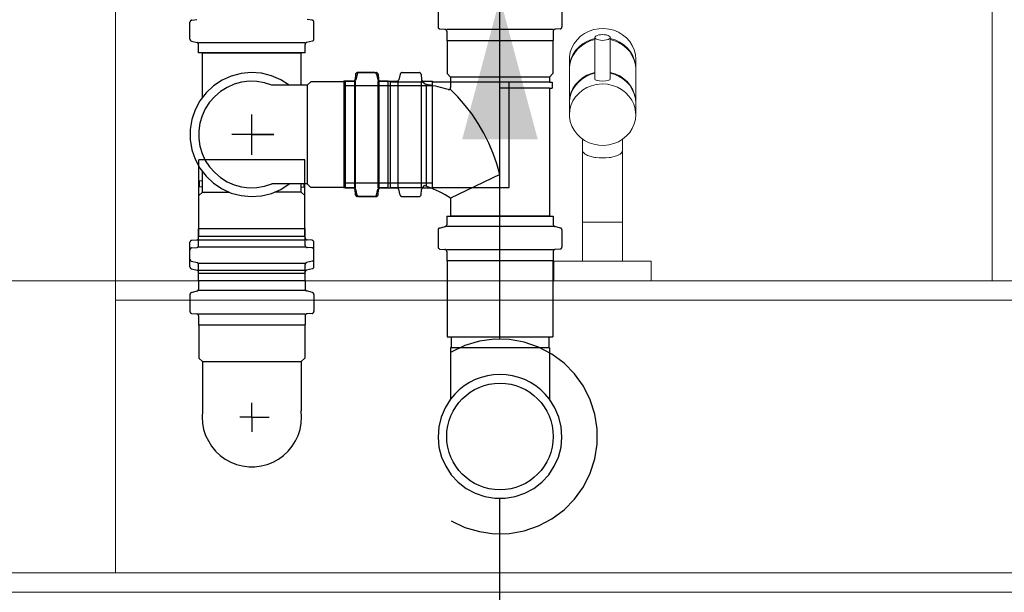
# Model space of a CAD drawing. Header units: millimetres. Extents: x -16331 to -10174, y -4135 to -3584.
# Tile 225 of 256: x -10364.023 to -10363.012, y -3952.335 to -3951.747. Entities that reach past the tile are written whole.
import ezdxf

# ---------------------------------------------------------------- set-up
doc = ezdxf.new("R2010")
doc.units = ezdxf.units.MM
for name, color, linetype in [('CV-Condutos', 1, 'Continuous'), ('CV-Indicação coluna', 7, 'Continuous'), ('P-SANR-FIXT', 7, 'Continuous'), ('Simbolos', 7, 'Continuous'), ('Simbolos_int', 8, 'Continuous')]:
    doc.layers.add(name, color=color, linetype=linetype)
for name, color, linetype, lineweight in [('I-WALL', 7, 'Continuous', 5), ('IFC-IfcSpace-Contorno', 250, 'Continuous', 5), ('IFC-IfcWall-Contorno', 250, 'Continuous', 5), ('IFC-Sapata-Contorno', 253, 'Continuous', 5), ('IFC-Viga-Contorno', 66, 'Continuous', 5)]:
    doc.layers.add(name, color=color, linetype=linetype, lineweight=lineweight)

msp = doc.modelspace()

# ---------------------------------------------------------------- hatches: boundary and pattern name
at = {"layer": 'CV-Condutos', "linetype": 'Continuous'}
msp.add_hatch(color=11, dxfattribs=at).paths.add_polyline_path([(-10363.5302, -3951.7252), (-10363.569, -3951.8701), (-10363.4914, -3951.8701)])

# ---------------------------------------------------------------- linework, layer by layer
at = {"layer": 'CV-Condutos'}
for p, q in [((-10363.5994, -3951.8152), (-10363.689, -3951.8152)), ((-10363.5994, -3951.9152), (-10363.689, -3951.9152)), ((-10363.5802, -3952.073), (-10363.5802, -3952.084)), ((-10363.4802, -3952.073), (-10363.4802, -3952.084))]:
    msp.add_line(p, q, dxfattribs=at)
for points in [[(-10363.5302, -3952.0752), (-10363.5302, -3951.7252)], [(-10363.5802, -3952.2618), (-10363.5662, -3952.2685), (-10363.5513, -3952.2729), (-10363.536, -3952.275), (-10363.5205, -3952.2747), (-10363.5052, -3952.272), (-10363.4906, -3952.267), (-10363.4769, -3952.2598), (-10363.4644, -3952.2505), (-10363.4536, -3952.2395), (-10363.4446, -3952.2268), (-10363.4376, -3952.213), (-10363.4329, -3952.1982), (-10363.4305, -3952.1829), (-10363.4305, -3952.1674), (-10363.4329, -3952.1521), (-10363.4376, -3952.1374), (-10363.4446, -3952.1235), (-10363.4536, -3952.1109), (-10363.4644, -3952.0998), (-10363.4769, -3952.0906), (-10363.4906, -3952.0834), (-10363.5052, -3952.0783), (-10363.5205, -3952.0756), (-10363.536, -3952.0753), (-10363.5513, -3952.0774), (-10363.5662, -3952.0819), (-10363.5802, -3952.0886)]]:
    msp.add_lwpolyline(points, dxfattribs=at)
at = {"layer": 'CV-Indicação coluna'}
msp.add_line((-10363.5302, -3952.7898), (-10363.5302, -3952.2388), dxfattribs=at)
at = {"layer": 'I-WALL', "lineweight": 5}
msp.add_line((-10360.5249, -3952.0152), (-10364.5249, -3952.0152), dxfattribs=at)
at = {"layer": 'IFC-IfcSpace-Contorno', "lineweight": 5}
msp.add_line((-10364.3716, -3952.0152), (-10361.8251, -3952.0152), dxfattribs=at)
at = {"layer": 'IFC-IfcWall-Contorno', "lineweight": 5}
for p, q in [((-10361.6093, -3952.0152), (-10364.5249, -3952.0152)), ((-10360.2049, -3952.3352), (-10364.8449, -3952.3352)), ((-10364.5249, -3952.3352), (-10361.6093, -3952.3352))]:
    msp.add_line(p, q, dxfattribs=at)
at = {"layer": 'IFC-Sapata-Contorno', "lineweight": 5}
for p, q in [((-10363.9249, -3952.0352), (-10363.9249, -3951.1152)), ((-10363.9249, -3952.3152), (-10363.9249, -3952.0352)), ((-10364.2249, -3952.3152), (-10363.9249, -3952.3152))]:
    msp.add_line(p, q, dxfattribs=at)
at = {"layer": 'IFC-Viga-Contorno', "lineweight": 5}
for p, q in [((-10363.9249, -3952.0352), (-10363.9249, -3952.3152)), ((-10361.8249, -3952.0352), (-10363.9249, -3952.0352)), ((-10363.9249, -3952.3152), (-10361.8249, -3952.3152))]:
    msp.add_line(p, q, dxfattribs=at)
at = {"layer": 'P-SANR-FIXT', "lineweight": 5}
for p, q in [((-10363.0249, -3951.3659), (-10363.0249, -3952.0152)), ((-10363.4434, -3951.7614), (-10363.4475, -3951.7643)), ((-10363.4388, -3951.7591), (-10363.4434, -3951.7614)), ((-10363.4339, -3951.7574), (-10363.4388, -3951.7591)), ((-10363.4288, -3951.7565), (-10363.4339, -3951.7574)), ((-10363.4236, -3951.7563), (-10363.4288, -3951.7565)), ((-10363.4184, -3951.7569), (-10363.4236, -3951.7563)), ((-10363.4134, -3951.7581), (-10363.4184, -3951.7569)), ((-10363.4086, -3951.7601), (-10363.4134, -3951.7581)), ((-10363.4043, -3951.7627), (-10363.4086, -3951.7601)), ((-10363.4541, -3951.7718), (-10363.4564, -3951.7761)), ((-10363.4511, -3951.7678), (-10363.4541, -3951.7718)), ((-10363.4475, -3951.7643), (-10363.4511, -3951.7678)), ((-10363.4493, -3951.7753), (-10363.4454, -3951.7721)), ((-10363.4424, -3951.7712), (-10363.4466, -3951.774)), ((-10363.4454, -3951.7721), (-10363.4411, -3951.7695)), ((-10363.4377, -3951.769), (-10363.4424, -3951.7712)), ((-10363.4411, -3951.7695), (-10363.4363, -3951.7675)), ((-10363.4328, -3951.7675), (-10363.4377, -3951.769)), ((-10363.4363, -3951.7675), (-10363.4328, -3951.7665)), ((-10363.4328, -3951.7658), (-10363.4328, -3951.8081)), ((-10363.417, -3951.8081), (-10363.417, -3951.7652)), ((-10363.417, -3951.7665), (-10363.412, -3951.768)), ((-10363.4134, -3951.7685), (-10363.417, -3951.7675)), ((-10363.4086, -3951.7705), (-10363.4134, -3951.7685)), ((-10363.412, -3951.768), (-10363.4073, -3951.7702)), ((-10363.4043, -3951.7731), (-10363.4086, -3951.7705)), ((-10363.4073, -3951.7702), (-10363.4031, -3951.773)), ((-10363.4004, -3951.7659), (-10363.4043, -3951.7627)), ((-10363.397, -3951.7697), (-10363.4004, -3951.7659)), ((-10363.3944, -3951.7738), (-10363.397, -3951.7697)), ((-10363.458, -3951.7807), (-10363.4588, -3951.7855)), ((-10363.4564, -3951.7761), (-10363.458, -3951.7807)), ((-10363.4535, -3951.7812), (-10363.456, -3951.7854)), ((-10363.4553, -3951.7832), (-10363.4527, -3951.779)), ((-10363.4504, -3951.7773), (-10363.4535, -3951.7812)), ((-10363.4527, -3951.779), (-10363.4493, -3951.7753)), ((-10363.4466, -3951.774), (-10363.4504, -3951.7773)), ((-10363.4004, -3951.7763), (-10363.4043, -3951.7731)), ((-10363.4031, -3951.773), (-10363.3993, -3951.7763)), ((-10363.397, -3951.78), (-10363.4004, -3951.7763)), ((-10363.3993, -3951.7763), (-10363.3962, -3951.7802)), ((-10363.3944, -3951.7842), (-10363.397, -3951.78)), ((-10363.3962, -3951.7802), (-10363.3937, -3951.7844)), ((-10363.3924, -3951.7783), (-10363.3944, -3951.7738)), ((-10363.3912, -3951.783), (-10363.3924, -3951.7783)), ((-10363.4588, -3951.7855), (-10363.4589, -3951.7878)), ((-10363.4589, -3951.7878), (-10363.4589, -3951.7972)), ((-10363.4589, -3951.7972), (-10363.4585, -3951.7924)), ((-10363.4577, -3951.79), (-10363.4587, -3951.7947)), ((-10363.4585, -3951.7924), (-10363.4573, -3951.7877)), ((-10363.456, -3951.7854), (-10363.4577, -3951.79)), ((-10363.4573, -3951.7877), (-10363.4553, -3951.7832)), ((-10363.3924, -3951.7887), (-10363.3944, -3951.7842)), ((-10363.3937, -3951.7844), (-10363.392, -3951.789)), ((-10363.3912, -3951.7934), (-10363.3924, -3951.7887)), ((-10363.392, -3951.789), (-10363.391, -3951.7938)), ((-10363.3908, -3951.7878), (-10363.3912, -3951.783)), ((-10363.3908, -3951.7972), (-10363.3908, -3951.7878)), ((-10363.4587, -3951.7947), (-10363.4589, -3951.7982)), ((-10363.4589, -3951.7982), (-10363.4589, -3951.832)), ((-10363.4411, -3951.8043), (-10363.4363, -3951.8024)), ((-10363.4328, -3951.8021), (-10363.4377, -3951.8036)), ((-10363.4363, -3951.8024), (-10363.4328, -3951.8014)), ((-10363.417, -3951.8014), (-10363.412, -3951.8028)), ((-10363.4134, -3951.8031), (-10363.417, -3951.8021)), ((-10363.412, -3951.8028), (-10363.4073, -3951.805)), ((-10363.3908, -3951.7982), (-10363.3912, -3951.7934)), ((-10363.391, -3951.7938), (-10363.3908, -3951.7972)), ((-10363.3908, -3951.832), (-10363.3908, -3951.7982)), ((-10363.4504, -3951.8119), (-10363.4535, -3951.8158)), ((-10363.4527, -3951.8139), (-10363.4493, -3951.8102)), ((-10363.4466, -3951.8086), (-10363.4504, -3951.8119)), ((-10363.4493, -3951.8102), (-10363.4454, -3951.8069)), ((-10363.4424, -3951.8058), (-10363.4466, -3951.8086)), ((-10363.4454, -3951.8069), (-10363.4411, -3951.8043)), ((-10363.4377, -3951.8036), (-10363.4424, -3951.8058)), ((-10363.4086, -3951.8051), (-10363.4134, -3951.8031)), ((-10363.4043, -3951.8077), (-10363.4086, -3951.8051)), ((-10363.4073, -3951.805), (-10363.4031, -3951.8078)), ((-10363.4004, -3951.8109), (-10363.4043, -3951.8077)), ((-10363.4031, -3951.8078), (-10363.3993, -3951.8112)), ((-10363.397, -3951.8146), (-10363.4004, -3951.8109)), ((-10363.3993, -3951.8112), (-10363.3962, -3951.815)), ((-10363.4585, -3951.8272), (-10363.4573, -3951.8225)), ((-10363.456, -3951.82), (-10363.4577, -3951.8246)), ((-10363.4573, -3951.8225), (-10363.4553, -3951.818)), ((-10363.4535, -3951.8158), (-10363.456, -3951.82)), ((-10363.4553, -3951.818), (-10363.4527, -3951.8139)), ((-10363.4493, -3951.8229), (-10363.4527, -3951.8266)), ((-10363.4454, -3951.8197), (-10363.4493, -3951.8229)), ((-10363.4411, -3951.817), (-10363.4454, -3951.8197)), ((-10363.4363, -3951.8151), (-10363.4411, -3951.817)), ((-10363.4313, -3951.8138), (-10363.4363, -3951.8151)), ((-10363.4249, -3951.8132), (-10363.4313, -3951.8138)), ((-10363.4197, -3951.8136), (-10363.4249, -3951.8132)), ((-10363.4146, -3951.8147), (-10363.4197, -3951.8136)), ((-10363.4097, -3951.8165), (-10363.4146, -3951.8147)), ((-10363.4053, -3951.819), (-10363.4097, -3951.8165)), ((-10363.4013, -3951.822), (-10363.4053, -3951.819)), ((-10363.3978, -3951.8257), (-10363.4013, -3951.822)), ((-10363.3944, -3951.8188), (-10363.397, -3951.8146)), ((-10363.3962, -3951.815), (-10363.3937, -3951.8193)), ((-10363.3924, -3951.8233), (-10363.3944, -3951.8188)), ((-10363.3937, -3951.8193), (-10363.392, -3951.8239)), ((-10363.4589, -3951.832), (-10363.4585, -3951.8272)), ((-10363.4587, -3951.8294), (-10363.4589, -3951.8328)), ((-10363.4589, -3951.8328), (-10363.4589, -3951.8448)), ((-10363.4577, -3951.8246), (-10363.4587, -3951.8294)), ((-10363.4553, -3951.8307), (-10363.4573, -3951.8352)), ((-10363.4527, -3951.8266), (-10363.4553, -3951.8307)), ((-10363.395, -3951.8297), (-10363.3978, -3951.8257)), ((-10363.3928, -3951.8341), (-10363.395, -3951.8297)), ((-10363.3912, -3951.828), (-10363.3924, -3951.8233)), ((-10363.392, -3951.8239), (-10363.391, -3951.8286)), ((-10363.3908, -3951.8328), (-10363.3912, -3951.828)), ((-10363.391, -3951.8286), (-10363.3908, -3951.832)), ((-10363.3908, -3951.8448), (-10363.3908, -3951.8328)), ((-10363.4585, -3951.8399), (-10363.4589, -3951.8448)), ((-10363.4573, -3951.8352), (-10363.4585, -3951.8399)), ((-10363.3915, -3951.8388), (-10363.3928, -3951.8341)), ((-10363.3909, -3951.8436), (-10363.3915, -3951.8388)), ((-10363.4589, -3951.8448), (-10363.4588, -3951.8471)), ((-10363.4588, -3951.8471), (-10363.458, -3951.8518)), ((-10363.458, -3951.8518), (-10363.4564, -3951.8565)), ((-10363.3924, -3951.8543), (-10363.3912, -3951.8496)), ((-10363.3912, -3951.8496), (-10363.3908, -3951.8448)), ((-10363.4564, -3951.8565), (-10363.4541, -3951.8608)), ((-10363.4541, -3951.8608), (-10363.4511, -3951.8648)), ((-10363.4004, -3951.8666), (-10363.397, -3951.8629)), ((-10363.397, -3951.8629), (-10363.3944, -3951.8588)), ((-10363.3944, -3951.8588), (-10363.3924, -3951.8543)), ((-10363.4511, -3951.8648), (-10363.4475, -3951.8682)), ((-10363.4475, -3951.8682), (-10363.4434, -3951.8712)), ((-10363.4454, -3951.8698), (-10363.4454, -3951.8815)), ((-10363.4434, -3951.8712), (-10363.4388, -3951.8735)), ((-10363.4388, -3951.8735), (-10363.4339, -3951.8751)), ((-10363.4134, -3951.8744), (-10363.4086, -3951.8725)), ((-10363.4086, -3951.8725), (-10363.4043, -3951.8698)), ((-10363.4043, -3951.8698), (-10363.4004, -3951.8666)), ((-10363.4043, -3951.8815), (-10363.4043, -3951.8699)), ((-10363.4454, -3951.8815), (-10363.4454, -3951.9552)), ((-10363.4339, -3951.8751), (-10363.4288, -3951.8761)), ((-10363.4288, -3951.8761), (-10363.4236, -3951.8763)), ((-10363.4236, -3951.8763), (-10363.4184, -3951.8757)), ((-10363.4184, -3951.8757), (-10363.4134, -3951.8744)), ((-10363.4043, -3951.9552), (-10363.4043, -3951.8815)), ((-10363.4454, -3951.9552), (-10363.4249, -3951.9552)), ((-10363.4454, -3951.9552), (-10363.4454, -3951.9952)), ((-10363.4249, -3951.9552), (-10363.4043, -3951.9552)), ((-10363.4043, -3951.9552), (-10363.4043, -3951.9952)), ((-10363.4749, -3951.9952), (-10363.4749, -3952.0152)), ((-10363.3749, -3951.9952), (-10363.4749, -3951.9952)), ((-10363.3749, -3952.0152), (-10363.3749, -3951.9952))]:
    msp.add_line(p, q, dxfattribs=at)
for centre, radius, start, end in [((-10363.4314, -3951.8081), 0.00138, 180, 270), ((-10363.4249, -3951.7802), 0.03, 257.45, 282.55), ((-10363.4183, -3951.8081), 0.00137, 270, 0), ((-10363.4414, -3951.8812), 0.00401, 184.3552, 225.6448), ((-10363.4083, -3951.8812), 0.00401, 314.3552, 355.6448), ((-10363.4368, -3951.8765), 0.0106, 225.6448, 244.3552), ((-10363.4335, -3951.8718), 0.0163, 240.9626, 259.0374), ((-10363.4295, -3951.8643), 0.0246, 253.2912, 264.7836), ((-10363.4249, -3951.8384), 0.0508, 262.215, 277.785), ((-10363.4202, -3951.8643), 0.0246, 275.2164, 286.7088), ((-10363.4162, -3951.8718), 0.0163, 280.9626, 299.0374), ((-10363.4129, -3951.8765), 0.0106, 295.6448, 314.3552)]:
    msp.add_arc(centre, radius, start, end, dxfattribs=at)
for major_axis, ratio in [((-0.00794, 0), 0.372577), ((0.00794, 0), 0.372557)]:
    msp.add_ellipse((-10363.4249, -3951.7655), major_axis=major_axis, ratio=ratio, start_param=4.712389, end_param=7.853982, dxfattribs=at)
at = {"layer": 'Simbolos'}
for p, q in [((-10363.5938, -3951.7371), (-10363.5938, -3951.7547)), ((-10363.4666, -3951.7371), (-10363.4666, -3951.7547)), ((-10363.8485, -3951.7672), (-10363.8485, -3951.7497)), ((-10363.8466, -3951.7477), (-10363.8414, -3951.7472)), ((-10363.7231, -3951.7477), (-10363.7283, -3951.7472)), ((-10363.7213, -3951.7672), (-10363.7213, -3951.7497)), ((-10363.592, -3951.7567), (-10363.5867, -3951.7571)), ((-10363.5849, -3951.7591), (-10363.5849, -3951.7685)), ((-10363.4755, -3951.7591), (-10363.4755, -3951.7685)), ((-10363.4684, -3951.7567), (-10363.4737, -3951.7571)), ((-10363.847, -3951.7692), (-10363.841, -3951.7707)), ((-10363.7227, -3951.7692), (-10363.7287, -3951.7707)), ((-10363.5849, -3951.7685), (-10363.5845, -3951.7689)), ((-10363.5845, -3951.7689), (-10363.5845, -3951.8025)), ((-10363.4755, -3951.7685), (-10363.4759, -3951.7689)), ((-10363.4759, -3951.7689), (-10363.4759, -3951.8025)), ((-10363.8396, -3951.7814), (-10363.8396, -3951.7727)), ((-10363.7302, -3951.7814), (-10363.8396, -3951.7814)), ((-10363.8356, -3951.8268), (-10363.8356, -3951.7814)), ((-10363.7342, -3951.8145), (-10363.7342, -3951.7814)), ((-10363.7302, -3951.7814), (-10363.7302, -3951.7727)), ((-10363.659, -3951.8016), (-10363.6765, -3951.8016)), ((-10363.6748, -3951.8016), (-10363.6573, -3951.8016)), ((-10363.6307, -3951.8016), (-10363.6132, -3951.8016)), ((-10363.5845, -3951.8025), (-10363.5809, -3951.8061)), ((-10363.4759, -3951.8025), (-10363.4795, -3951.8061)), ((-10363.7244, -3951.8109), (-10363.728, -3951.8145)), ((-10363.6908, -3951.8109), (-10363.7244, -3951.8109)), ((-10363.6904, -3951.8105), (-10363.6908, -3951.8109)), ((-10363.681, -3951.8105), (-10363.6904, -3951.8105)), ((-10363.689, -3951.8105), (-10363.689, -3951.9199)), ((-10363.689, -3951.8105), (-10363.6803, -3951.8105)), ((-10363.6785, -3951.8034), (-10363.679, -3951.8087)), ((-10363.6768, -3951.8031), (-10363.6783, -3951.809)), ((-10363.6571, -3951.8031), (-10363.6555, -3951.809)), ((-10363.6553, -3951.8034), (-10363.6548, -3951.8087)), ((-10363.6449, -3951.8105), (-10363.6536, -3951.8105)), ((-10363.6528, -3951.8105), (-10363.6435, -3951.8105)), ((-10363.6449, -3951.9199), (-10363.6449, -3951.8105)), ((-10363.6449, -3951.9199), (-10363.6449, -3951.8105)), ((-10363.6449, -3951.8105), (-10363.6362, -3951.8105)), ((-10363.6435, -3951.8105), (-10363.6431, -3951.8109)), ((-10363.6431, -3951.8109), (-10363.6095, -3951.8109)), ((-10363.6326, -3951.8031), (-10363.6342, -3951.809)), ((-10363.6112, -3951.8034), (-10363.6107, -3951.8087)), ((-10363.6095, -3951.8109), (-10363.6068, -3951.8135)), ((-10363.6087, -3951.8105), (-10363.5994, -3951.8105)), ((-10363.5994, -3951.8105), (-10363.599, -3951.8109)), ((-10363.599, -3951.8109), (-10363.5209, -3951.8109)), ((-10363.5809, -3951.8061), (-10363.5809, -3951.817)), ((-10363.4795, -3951.8061), (-10363.4795, -3951.8113)), ((-10363.4795, -3951.8113), (-10363.4765, -3951.8115)), ((-10363.4765, -3951.8115), (-10363.4765, -3951.8174)), ((-10363.728, -3951.8145), (-10363.7643, -3951.8145)), ((-10363.4795, -3951.8177), (-10363.4765, -3951.8174)), ((-10363.4795, -3951.8177), (-10363.4795, -3951.949)), ((-10363.8392, -3951.9693), (-10363.8392, -3951.8912)), ((-10363.7306, -3951.9693), (-10363.7306, -3951.8912)), ((-10363.8356, -3951.9243), (-10363.8356, -3951.9036)), ((-10363.8356, -3951.9127), (-10363.8386, -3951.913)), ((-10363.8386, -3951.9188), (-10363.8386, -3951.913)), ((-10363.5302, -3951.9063), (-10363.5809, -3951.9306)), ((-10363.8392, -3951.9279), (-10363.8356, -3951.9243)), ((-10363.8356, -3951.9191), (-10363.8386, -3951.9188)), ((-10363.728, -3951.9159), (-10363.7643, -3951.9159)), ((-10363.7342, -3951.9243), (-10363.7342, -3951.9159)), ((-10363.7342, -3951.9191), (-10363.7312, -3951.9188)), ((-10363.7306, -3951.9279), (-10363.7342, -3951.9243)), ((-10363.7312, -3951.9188), (-10363.7312, -3951.9159)), ((-10363.7244, -3951.9195), (-10363.728, -3951.9159)), ((-10363.6908, -3951.9195), (-10363.7244, -3951.9195)), ((-10363.6904, -3951.9199), (-10363.6908, -3951.9195)), ((-10363.681, -3951.9199), (-10363.6904, -3951.9199)), ((-10363.689, -3951.9199), (-10363.6803, -3951.9199)), ((-10363.6785, -3951.927), (-10363.679, -3951.9217)), ((-10363.6768, -3951.9273), (-10363.6783, -3951.9214)), ((-10363.6571, -3951.9273), (-10363.6555, -3951.9214)), ((-10363.6553, -3951.927), (-10363.6548, -3951.9217)), ((-10363.6449, -3951.9199), (-10363.6536, -3951.9199)), ((-10363.6528, -3951.9199), (-10363.6435, -3951.9199)), ((-10363.6449, -3951.9199), (-10363.6362, -3951.9199)), ((-10363.6435, -3951.9199), (-10363.6431, -3951.9195)), ((-10363.6431, -3951.9195), (-10363.6095, -3951.9195)), ((-10363.6326, -3951.9273), (-10363.6342, -3951.9214)), ((-10363.6112, -3951.927), (-10363.6107, -3951.9217)), ((-10363.6095, -3951.9195), (-10363.6076, -3951.9176)), ((-10363.6087, -3951.9199), (-10363.5994, -3951.9199)), ((-10363.5994, -3951.9199), (-10363.599, -3951.9195)), ((-10363.599, -3951.9195), (-10363.5209, -3951.9195)), ((-10363.8392, -3951.9615), (-10363.8392, -3951.9279)), ((-10363.7306, -3951.9615), (-10363.7306, -3951.9279)), ((-10363.659, -3951.9288), (-10363.6765, -3951.9288)), ((-10363.6748, -3951.9288), (-10363.6573, -3951.9288)), ((-10363.6307, -3951.9288), (-10363.6132, -3951.9288)), ((-10363.5809, -3951.9306), (-10363.5809, -3951.949)), ((-10363.5849, -3951.949), (-10363.4755, -3951.949)), ((-10363.5849, -3951.949), (-10363.5849, -3951.9577)), ((-10363.4755, -3951.949), (-10363.4755, -3951.9577)), ((-10363.8396, -3951.9619), (-10363.8392, -3951.9615)), ((-10363.8396, -3951.9712), (-10363.8396, -3951.9619)), ((-10363.7302, -3951.9619), (-10363.7306, -3951.9615)), ((-10363.7302, -3951.9712), (-10363.7302, -3951.9619)), ((-10363.5938, -3951.9631), (-10363.5938, -3951.9807)), ((-10363.5923, -3951.9612), (-10363.5864, -3951.9596)), ((-10363.4681, -3951.9612), (-10363.474, -3951.9596)), ((-10363.4666, -3951.9631), (-10363.4666, -3951.9807)), ((-10363.8466, -3951.9737), (-10363.8414, -3951.9732)), ((-10363.8396, -3951.9697), (-10363.8392, -3951.9693)), ((-10363.8396, -3951.979), (-10363.8396, -3951.9697)), ((-10363.7302, -3951.9697), (-10363.7306, -3951.9693)), ((-10363.7302, -3951.979), (-10363.7302, -3951.9697)), ((-10363.7231, -3951.9737), (-10363.7283, -3951.9732)), ((-10363.8485, -3951.9932), (-10363.8485, -3951.9757)), ((-10363.8485, -3952.001), (-10363.8485, -3951.9835)), ((-10363.8466, -3951.9815), (-10363.8414, -3951.981)), ((-10363.7231, -3951.9815), (-10363.7283, -3951.981)), ((-10363.7213, -3951.9932), (-10363.7213, -3951.9757)), ((-10363.7213, -3952.001), (-10363.7213, -3951.9835)), ((-10363.592, -3951.9827), (-10363.5867, -3951.9831)), ((-10363.4684, -3951.9827), (-10363.4737, -3951.9831)), ((-10363.5849, -3951.9851), (-10363.5849, -3951.9945)), ((-10363.5849, -3951.9945), (-10363.5845, -3951.9949)), ((-10363.5845, -3951.9949), (-10363.5845, -3952.073)), ((-10363.4755, -3951.9945), (-10363.4759, -3951.9949)), ((-10363.4759, -3951.9949), (-10363.4759, -3952.073)), ((-10363.4755, -3951.9851), (-10363.4755, -3951.9945)), ((-10363.847, -3951.9952), (-10363.841, -3951.9967)), ((-10363.847, -3952.003), (-10363.841, -3952.0045)), ((-10363.8396, -3952.0074), (-10363.8396, -3951.9987)), ((-10363.7302, -3952.0074), (-10363.7302, -3951.9987)), ((-10363.7227, -3951.9952), (-10363.7287, -3951.9967)), ((-10363.7227, -3952.003), (-10363.7287, -3952.0045)), ((-10363.8396, -3952.0152), (-10363.8396, -3952.0065)), ((-10363.8396, -3952.0074), (-10363.7302, -3952.0074)), ((-10363.7302, -3952.0152), (-10363.8396, -3952.0152)), ((-10363.8396, -3952.0152), (-10363.8396, -3952.0239)), ((-10363.7302, -3952.0152), (-10363.8396, -3952.0152)), ((-10363.7302, -3952.0152), (-10363.7302, -3952.0065)), ((-10363.7302, -3952.0152), (-10363.7302, -3952.0239)), ((-10363.8485, -3952.0293), (-10363.8485, -3952.0469)), ((-10363.847, -3952.0274), (-10363.841, -3952.0258)), ((-10363.7227, -3952.0274), (-10363.7287, -3952.0258)), ((-10363.7213, -3952.0293), (-10363.7213, -3952.0469)), ((-10363.8466, -3952.0489), (-10363.8414, -3952.0493)), ((-10363.8396, -3952.0513), (-10363.8396, -3952.0607)), ((-10363.7302, -3952.0513), (-10363.7302, -3952.0607)), ((-10363.7231, -3952.0489), (-10363.7283, -3952.0493)), ((-10363.8396, -3952.0607), (-10363.8392, -3952.0611)), ((-10363.8392, -3952.0611), (-10363.8392, -3952.0947)), ((-10363.7302, -3952.0607), (-10363.7306, -3952.0611)), ((-10363.7306, -3952.0611), (-10363.7306, -3952.0947)), ((-10363.5809, -3952.084), (-10363.5809, -3952.1368)), ((-10363.4795, -3952.084), (-10363.4795, -3952.1368)), ((-10363.8392, -3952.0947), (-10363.8356, -3952.0983)), ((-10363.7306, -3952.0947), (-10363.7342, -3952.0983)), ((-10363.8356, -3952.0983), (-10363.8356, -3952.1488)), ((-10363.7342, -3952.0983), (-10363.7342, -3952.1488))]:
    msp.add_line(p, q, dxfattribs=at)
for points in [[(-10363.8466, -3951.7477), (-10363.847, -3951.7478), (-10363.8473, -3951.7479), (-10363.8476, -3951.748), (-10363.8478, -3951.7482), (-10363.848, -3951.7485), (-10363.8482, -3951.7487), (-10363.8484, -3951.749), (-10363.8484, -3951.7494), (-10363.8485, -3951.7497)], [(-10363.7213, -3951.7497), (-10363.7213, -3951.7494), (-10363.7214, -3951.749), (-10363.7215, -3951.7487), (-10363.7217, -3951.7485), (-10363.7219, -3951.7482), (-10363.7222, -3951.748), (-10363.7225, -3951.7479), (-10363.7228, -3951.7478), (-10363.7231, -3951.7477)], [(-10363.5938, -3951.7547), (-10363.5938, -3951.755), (-10363.5937, -3951.7553), (-10363.5935, -3951.7556), (-10363.5934, -3951.7559), (-10363.5931, -3951.7561), (-10363.5929, -3951.7563), (-10363.5926, -3951.7565), (-10363.5923, -3951.7566), (-10363.592, -3951.7566)], [(-10363.5849, -3951.7591), (-10363.5849, -3951.7588), (-10363.585, -3951.7585), (-10363.5851, -3951.7582), (-10363.5853, -3951.7579), (-10363.5855, -3951.7576), (-10363.5858, -3951.7574), (-10363.5861, -3951.7573), (-10363.5864, -3951.7572), (-10363.5867, -3951.7571)], [(-10363.4737, -3951.7571), (-10363.474, -3951.7572), (-10363.4743, -3951.7573), (-10363.4746, -3951.7574), (-10363.4748, -3951.7576), (-10363.4751, -3951.7579), (-10363.4752, -3951.7582), (-10363.4754, -3951.7585), (-10363.4755, -3951.7588), (-10363.4755, -3951.7591)], [(-10363.4684, -3951.7566), (-10363.4681, -3951.7566), (-10363.4678, -3951.7565), (-10363.4675, -3951.7563), (-10363.4672, -3951.7561), (-10363.467, -3951.7559), (-10363.4668, -3951.7556), (-10363.4667, -3951.7553), (-10363.4666, -3951.755), (-10363.4666, -3951.7547)], [(-10363.8485, -3951.7672), (-10363.8484, -3951.7675), (-10363.8484, -3951.7678), (-10363.8483, -3951.7681), (-10363.8481, -3951.7683), (-10363.848, -3951.7685), (-10363.8477, -3951.7687), (-10363.8475, -3951.7689), (-10363.8473, -3951.7691), (-10363.847, -3951.7691)], [(-10363.8396, -3951.7727), (-10363.8396, -3951.7724), (-10363.8396, -3951.7721), (-10363.8398, -3951.7718), (-10363.8399, -3951.7716), (-10363.8401, -3951.7713), (-10363.8403, -3951.7711), (-10363.8405, -3951.771), (-10363.8408, -3951.7708), (-10363.841, -3951.7707)], [(-10363.7287, -3951.7707), (-10363.729, -3951.7708), (-10363.7292, -3951.771), (-10363.7294, -3951.7711), (-10363.7297, -3951.7713), (-10363.7298, -3951.7716), (-10363.73, -3951.7718), (-10363.7301, -3951.7721), (-10363.7301, -3951.7724), (-10363.7302, -3951.7727)], [(-10363.7227, -3951.7691), (-10363.7225, -3951.7691), (-10363.7222, -3951.7689), (-10363.722, -3951.7687), (-10363.7218, -3951.7685), (-10363.7216, -3951.7683), (-10363.7215, -3951.7681), (-10363.7213, -3951.7678), (-10363.7213, -3951.7675), (-10363.7213, -3951.7672)], [(-10363.6765, -3951.8016), (-10363.6769, -3951.8016), (-10363.6772, -3951.8017), (-10363.6775, -3951.8018), (-10363.6778, -3951.802), (-10363.678, -3951.8022), (-10363.6782, -3951.8025), (-10363.6784, -3951.8028), (-10363.6785, -3951.8031), (-10363.6785, -3951.8034)], [(-10363.6748, -3951.8016), (-10363.6751, -3951.8016), (-10363.6754, -3951.8017), (-10363.6757, -3951.8018), (-10363.6759, -3951.8019), (-10363.6761, -3951.8021), (-10363.6763, -3951.8023), (-10363.6765, -3951.8025), (-10363.6767, -3951.8028), (-10363.6767, -3951.8031)], [(-10363.6571, -3951.8031), (-10363.6572, -3951.8028), (-10363.6573, -3951.8025), (-10363.6575, -3951.8023), (-10363.6577, -3951.8021), (-10363.6579, -3951.8019), (-10363.6582, -3951.8018), (-10363.6584, -3951.8017), (-10363.6587, -3951.8016), (-10363.659, -3951.8016)], [(-10363.6553, -3951.8034), (-10363.6554, -3951.8031), (-10363.6555, -3951.8028), (-10363.6556, -3951.8025), (-10363.6558, -3951.8022), (-10363.6561, -3951.802), (-10363.6563, -3951.8018), (-10363.6566, -3951.8017), (-10363.657, -3951.8016), (-10363.6573, -3951.8016)], [(-10363.6307, -3951.8016), (-10363.631, -3951.8016), (-10363.6313, -3951.8017), (-10363.6315, -3951.8018), (-10363.6318, -3951.8019), (-10363.632, -3951.8021), (-10363.6322, -3951.8023), (-10363.6324, -3951.8025), (-10363.6325, -3951.8028), (-10363.6326, -3951.8031)], [(-10363.6112, -3951.8034), (-10363.6112, -3951.8031), (-10363.6114, -3951.8028), (-10363.6115, -3951.8025), (-10363.6117, -3951.8022), (-10363.612, -3951.802), (-10363.6122, -3951.8018), (-10363.6125, -3951.8017), (-10363.6129, -3951.8016), (-10363.6132, -3951.8016)], [(-10363.7643, -3951.8145), (-10363.7719, -3951.812), (-10363.7797, -3951.8107), (-10363.7876, -3951.8105), (-10363.7954, -3951.8115), (-10363.8031, -3951.8136), (-10363.8103, -3951.8168), (-10363.8171, -3951.8209), (-10363.8231, -3951.8261), (-10363.8283, -3951.832), (-10363.8327, -3951.8386), (-10363.836, -3951.8458), (-10363.8383, -3951.8534), (-10363.8394, -3951.8612), (-10363.8394, -3951.8691), (-10363.8383, -3951.877), (-10363.836, -3951.8846), (-10363.8327, -3951.8917), (-10363.8283, -3951.8984), (-10363.8231, -3951.9043), (-10363.8171, -3951.9094), (-10363.8103, -3951.9136), (-10363.8031, -3951.9168), (-10363.7954, -3951.9188), (-10363.7876, -3951.9198), (-10363.7797, -3951.9196), (-10363.7719, -3951.9183), (-10363.7643, -3951.9159)], [(-10363.681, -3951.8105), (-10363.6807, -3951.8104), (-10363.6804, -3951.8104), (-10363.6801, -3951.8102), (-10363.6798, -3951.8101), (-10363.6795, -3951.8098), (-10363.6793, -3951.8096), (-10363.6792, -3951.8093), (-10363.6791, -3951.809), (-10363.679, -3951.8086)], [(-10363.6803, -3951.8105), (-10363.68, -3951.8105), (-10363.6797, -3951.8104), (-10363.6794, -3951.8103), (-10363.6792, -3951.8101), (-10363.6789, -3951.81), (-10363.6787, -3951.8098), (-10363.6786, -3951.8095), (-10363.6784, -3951.8093), (-10363.6783, -3951.809)], [(-10363.6555, -3951.809), (-10363.6554, -3951.8093), (-10363.6553, -3951.8095), (-10363.6551, -3951.8098), (-10363.6549, -3951.81), (-10363.6547, -3951.8101), (-10363.6544, -3951.8103), (-10363.6541, -3951.8104), (-10363.6539, -3951.8105), (-10363.6536, -3951.8105)], [(-10363.6548, -3951.8086), (-10363.6548, -3951.809), (-10363.6547, -3951.8093), (-10363.6545, -3951.8096), (-10363.6543, -3951.8098), (-10363.6541, -3951.8101), (-10363.6538, -3951.8102), (-10363.6535, -3951.8104), (-10363.6532, -3951.8104), (-10363.6528, -3951.8105)], [(-10363.6362, -3951.8105), (-10363.6359, -3951.8105), (-10363.6356, -3951.8104), (-10363.6353, -3951.8103), (-10363.6351, -3951.8101), (-10363.6348, -3951.81), (-10363.6346, -3951.8098), (-10363.6345, -3951.8095), (-10363.6343, -3951.8093), (-10363.6342, -3951.809)], [(-10363.6107, -3951.8086), (-10363.6107, -3951.809), (-10363.6106, -3951.8093), (-10363.6104, -3951.8096), (-10363.6102, -3951.8098), (-10363.6099, -3951.8101), (-10363.6097, -3951.8102), (-10363.6094, -3951.8104), (-10363.6091, -3951.8104), (-10363.6087, -3951.8105)], [(-10363.5834, -3951.819), (-10363.586, -3951.8182), (-10363.5886, -3951.8175), (-10363.5912, -3951.8169), (-10363.5938, -3951.8162), (-10363.5964, -3951.8156), (-10363.599, -3951.815), (-10363.6016, -3951.8145), (-10363.6042, -3951.814), (-10363.6068, -3951.8135)], [(-10363.5834, -3951.819), (-10363.5832, -3951.819), (-10363.583, -3951.819), (-10363.5828, -3951.819), (-10363.5826, -3951.819), (-10363.5824, -3951.819), (-10363.5822, -3951.8189), (-10363.582, -3951.8188), (-10363.5818, -3951.8187), (-10363.5817, -3951.8186), (-10363.5815, -3951.8185), (-10363.5814, -3951.8184), (-10363.5812, -3951.8182), (-10363.5811, -3951.818), (-10363.581, -3951.8178), (-10363.581, -3951.8176), (-10363.5809, -3951.8174), (-10363.5809, -3951.8172), (-10363.5809, -3951.817)], [(-10363.5302, -3951.9063), (-10363.5333, -3951.8953), (-10363.5371, -3951.8845), (-10363.5416, -3951.874), (-10363.5468, -3951.8637), (-10363.5525, -3951.8538), (-10363.5589, -3951.8443), (-10363.5659, -3951.8352), (-10363.5734, -3951.8266), (-10363.5814, -3951.8184)], [(-10363.679, -3951.9217), (-10363.6791, -3951.9214), (-10363.6792, -3951.9211), (-10363.6793, -3951.9208), (-10363.6795, -3951.9205), (-10363.6798, -3951.9203), (-10363.6801, -3951.9201), (-10363.6804, -3951.92), (-10363.6807, -3951.9199), (-10363.681, -3951.9199)], [(-10363.6783, -3951.9214), (-10363.6784, -3951.9211), (-10363.6786, -3951.9208), (-10363.6787, -3951.9206), (-10363.6789, -3951.9204), (-10363.6792, -3951.9202), (-10363.6794, -3951.9201), (-10363.6797, -3951.92), (-10363.68, -3951.9199), (-10363.6803, -3951.9199)], [(-10363.6536, -3951.9199), (-10363.6539, -3951.9199), (-10363.6541, -3951.92), (-10363.6544, -3951.9201), (-10363.6547, -3951.9202), (-10363.6549, -3951.9204), (-10363.6551, -3951.9206), (-10363.6553, -3951.9208), (-10363.6554, -3951.9211), (-10363.6555, -3951.9214)], [(-10363.6528, -3951.9199), (-10363.6532, -3951.9199), (-10363.6535, -3951.92), (-10363.6538, -3951.9201), (-10363.6541, -3951.9203), (-10363.6543, -3951.9205), (-10363.6545, -3951.9208), (-10363.6547, -3951.9211), (-10363.6548, -3951.9214), (-10363.6548, -3951.9217)], [(-10363.6342, -3951.9214), (-10363.6343, -3951.9211), (-10363.6345, -3951.9208), (-10363.6346, -3951.9206), (-10363.6348, -3951.9204), (-10363.6351, -3951.9202), (-10363.6353, -3951.9201), (-10363.6356, -3951.92), (-10363.6359, -3951.9199), (-10363.6362, -3951.9199)], [(-10363.6087, -3951.9199), (-10363.6091, -3951.9199), (-10363.6094, -3951.92), (-10363.6097, -3951.9201), (-10363.6099, -3951.9203), (-10363.6102, -3951.9205), (-10363.6104, -3951.9208), (-10363.6106, -3951.9211), (-10363.6107, -3951.9214), (-10363.6107, -3951.9217)], [(-10363.5809, -3951.9306), (-10363.5837, -3951.9288), (-10363.5865, -3951.9271), (-10363.5894, -3951.9255), (-10363.5923, -3951.924), (-10363.5953, -3951.9225), (-10363.5984, -3951.9212), (-10363.6014, -3951.9199), (-10363.6045, -3951.9187), (-10363.6076, -3951.9176)], [(-10363.6785, -3951.9269), (-10363.6785, -3951.9273), (-10363.6784, -3951.9276), (-10363.6782, -3951.9279), (-10363.678, -3951.9281), (-10363.6778, -3951.9284), (-10363.6775, -3951.9285), (-10363.6772, -3951.9287), (-10363.6769, -3951.9287), (-10363.6765, -3951.9288)], [(-10363.6767, -3951.9273), (-10363.6767, -3951.9276), (-10363.6765, -3951.9278), (-10363.6763, -3951.9281), (-10363.6761, -3951.9283), (-10363.6759, -3951.9284), (-10363.6757, -3951.9286), (-10363.6754, -3951.9287), (-10363.6751, -3951.9288), (-10363.6748, -3951.9288)], [(-10363.659, -3951.9288), (-10363.6587, -3951.9288), (-10363.6584, -3951.9287), (-10363.6582, -3951.9286), (-10363.6579, -3951.9284), (-10363.6577, -3951.9283), (-10363.6575, -3951.9281), (-10363.6573, -3951.9278), (-10363.6572, -3951.9276), (-10363.6571, -3951.9273)], [(-10363.6573, -3951.9288), (-10363.657, -3951.9287), (-10363.6566, -3951.9287), (-10363.6563, -3951.9285), (-10363.6561, -3951.9284), (-10363.6558, -3951.9281), (-10363.6556, -3951.9279), (-10363.6555, -3951.9276), (-10363.6554, -3951.9273), (-10363.6553, -3951.9269)], [(-10363.6326, -3951.9273), (-10363.6325, -3951.9276), (-10363.6324, -3951.9278), (-10363.6322, -3951.9281), (-10363.632, -3951.9283), (-10363.6318, -3951.9284), (-10363.6315, -3951.9286), (-10363.6313, -3951.9287), (-10363.631, -3951.9288), (-10363.6307, -3951.9288)], [(-10363.6132, -3951.9288), (-10363.6129, -3951.9287), (-10363.6125, -3951.9287), (-10363.6122, -3951.9285), (-10363.612, -3951.9284), (-10363.6117, -3951.9281), (-10363.6115, -3951.9279), (-10363.6114, -3951.9276), (-10363.6112, -3951.9273), (-10363.6112, -3951.9269)], [(-10363.5923, -3951.9612), (-10363.5926, -3951.9613), (-10363.5928, -3951.9614), (-10363.5931, -3951.9616), (-10363.5933, -3951.9618), (-10363.5934, -3951.962), (-10363.5936, -3951.9623), (-10363.5937, -3951.9626), (-10363.5938, -3951.9628), (-10363.5938, -3951.9631)], [(-10363.5864, -3951.9596), (-10363.5861, -3951.9595), (-10363.5858, -3951.9594), (-10363.5856, -3951.9592), (-10363.5854, -3951.959), (-10363.5852, -3951.9588), (-10363.5851, -3951.9585), (-10363.585, -3951.9582), (-10363.5849, -3951.958), (-10363.5849, -3951.9577)], [(-10363.4755, -3951.9577), (-10363.4755, -3951.958), (-10363.4754, -3951.9582), (-10363.4753, -3951.9585), (-10363.4751, -3951.9588), (-10363.475, -3951.959), (-10363.4748, -3951.9592), (-10363.4745, -3951.9594), (-10363.4743, -3951.9595), (-10363.474, -3951.9596)], [(-10363.4666, -3951.9631), (-10363.4666, -3951.9628), (-10363.4667, -3951.9626), (-10363.4668, -3951.9623), (-10363.4669, -3951.962), (-10363.4671, -3951.9618), (-10363.4673, -3951.9616), (-10363.4675, -3951.9614), (-10363.4678, -3951.9613), (-10363.4681, -3951.9612)], [(-10363.8466, -3951.9737), (-10363.847, -3951.9738), (-10363.8473, -3951.9739), (-10363.8476, -3951.974), (-10363.8478, -3951.9742), (-10363.848, -3951.9745), (-10363.8482, -3951.9747), (-10363.8484, -3951.975), (-10363.8484, -3951.9754), (-10363.8485, -3951.9757)], [(-10363.8414, -3951.9732), (-10363.8411, -3951.9732), (-10363.8408, -3951.9731), (-10363.8405, -3951.9729), (-10363.8402, -3951.9727), (-10363.84, -3951.9725), (-10363.8398, -3951.9722), (-10363.8397, -3951.9719), (-10363.8396, -3951.9716), (-10363.8396, -3951.9712)], [(-10363.7302, -3951.9712), (-10363.7301, -3951.9716), (-10363.7301, -3951.9719), (-10363.7299, -3951.9722), (-10363.7297, -3951.9725), (-10363.7295, -3951.9727), (-10363.7293, -3951.9729), (-10363.729, -3951.9731), (-10363.7287, -3951.9732), (-10363.7283, -3951.9732)], [(-10363.7213, -3951.9757), (-10363.7213, -3951.9754), (-10363.7214, -3951.975), (-10363.7215, -3951.9747), (-10363.7217, -3951.9745), (-10363.7219, -3951.9742), (-10363.7222, -3951.974), (-10363.7225, -3951.9739), (-10363.7228, -3951.9738), (-10363.7231, -3951.9737)], [(-10363.8466, -3951.9815), (-10363.847, -3951.9816), (-10363.8473, -3951.9817), (-10363.8476, -3951.9818), (-10363.8478, -3951.982), (-10363.848, -3951.9823), (-10363.8482, -3951.9825), (-10363.8484, -3951.9828), (-10363.8484, -3951.9832), (-10363.8485, -3951.9835)], [(-10363.8414, -3951.981), (-10363.8411, -3951.981), (-10363.8408, -3951.9809), (-10363.8405, -3951.9807), (-10363.8402, -3951.9805), (-10363.84, -3951.9803), (-10363.8398, -3951.98), (-10363.8397, -3951.9797), (-10363.8396, -3951.9794), (-10363.8396, -3951.979)], [(-10363.7302, -3951.979), (-10363.7301, -3951.9794), (-10363.7301, -3951.9797), (-10363.7299, -3951.98), (-10363.7297, -3951.9803), (-10363.7295, -3951.9805), (-10363.7293, -3951.9807), (-10363.729, -3951.9809), (-10363.7287, -3951.981), (-10363.7283, -3951.981)], [(-10363.7213, -3951.9835), (-10363.7213, -3951.9832), (-10363.7214, -3951.9828), (-10363.7215, -3951.9825), (-10363.7217, -3951.9823), (-10363.7219, -3951.982), (-10363.7222, -3951.9818), (-10363.7225, -3951.9817), (-10363.7228, -3951.9816), (-10363.7231, -3951.9815)], [(-10363.5938, -3951.9807), (-10363.5938, -3951.981), (-10363.5937, -3951.9813), (-10363.5935, -3951.9816), (-10363.5934, -3951.9819), (-10363.5931, -3951.9821), (-10363.5929, -3951.9823), (-10363.5926, -3951.9825), (-10363.5923, -3951.9826), (-10363.592, -3951.9826)], [(-10363.5849, -3951.9851), (-10363.5849, -3951.9848), (-10363.585, -3951.9845), (-10363.5851, -3951.9842), (-10363.5853, -3951.9839), (-10363.5855, -3951.9836), (-10363.5858, -3951.9834), (-10363.5861, -3951.9833), (-10363.5864, -3951.9832), (-10363.5867, -3951.9831)], [(-10363.4737, -3951.9831), (-10363.474, -3951.9832), (-10363.4743, -3951.9833), (-10363.4746, -3951.9834), (-10363.4748, -3951.9836), (-10363.4751, -3951.9839), (-10363.4752, -3951.9842), (-10363.4754, -3951.9845), (-10363.4755, -3951.9848), (-10363.4755, -3951.9851)], [(-10363.4684, -3951.9826), (-10363.4681, -3951.9826), (-10363.4678, -3951.9825), (-10363.4675, -3951.9823), (-10363.4672, -3951.9821), (-10363.467, -3951.9819), (-10363.4668, -3951.9816), (-10363.4667, -3951.9813), (-10363.4666, -3951.981), (-10363.4666, -3951.9807)], [(-10363.8485, -3951.9932), (-10363.8484, -3951.9935), (-10363.8484, -3951.9938), (-10363.8483, -3951.9941), (-10363.8481, -3951.9943), (-10363.848, -3951.9945), (-10363.8477, -3951.9947), (-10363.8475, -3951.9949), (-10363.8473, -3951.9951), (-10363.847, -3951.9951)], [(-10363.7227, -3951.9951), (-10363.7225, -3951.9951), (-10363.7222, -3951.9949), (-10363.722, -3951.9947), (-10363.7218, -3951.9945), (-10363.7216, -3951.9943), (-10363.7215, -3951.9941), (-10363.7213, -3951.9938), (-10363.7213, -3951.9935), (-10363.7213, -3951.9932)], [(-10363.8485, -3952.001), (-10363.8484, -3952.0013), (-10363.8484, -3952.0016), (-10363.8483, -3952.0019), (-10363.8481, -3952.0021), (-10363.848, -3952.0023), (-10363.8477, -3952.0025), (-10363.8475, -3952.0027), (-10363.8473, -3952.0029), (-10363.847, -3952.0029)], [(-10363.8396, -3951.9987), (-10363.8396, -3951.9984), (-10363.8396, -3951.9981), (-10363.8398, -3951.9978), (-10363.8399, -3951.9976), (-10363.8401, -3951.9973), (-10363.8403, -3951.9971), (-10363.8405, -3951.997), (-10363.8408, -3951.9968), (-10363.841, -3951.9967)], [(-10363.8396, -3952.0065), (-10363.8396, -3952.0062), (-10363.8396, -3952.0059), (-10363.8398, -3952.0056), (-10363.8399, -3952.0054), (-10363.8401, -3952.0051), (-10363.8403, -3952.0049), (-10363.8405, -3952.0048), (-10363.8408, -3952.0046), (-10363.841, -3952.0045)], [(-10363.7287, -3951.9967), (-10363.729, -3951.9968), (-10363.7292, -3951.997), (-10363.7294, -3951.9971), (-10363.7297, -3951.9973), (-10363.7298, -3951.9976), (-10363.73, -3951.9978), (-10363.7301, -3951.9981), (-10363.7301, -3951.9984), (-10363.7302, -3951.9987)], [(-10363.7287, -3952.0045), (-10363.729, -3952.0046), (-10363.7292, -3952.0048), (-10363.7294, -3952.0049), (-10363.7297, -3952.0051), (-10363.7298, -3952.0054), (-10363.73, -3952.0056), (-10363.7301, -3952.0059), (-10363.7301, -3952.0062), (-10363.7302, -3952.0065)], [(-10363.7227, -3952.0029), (-10363.7225, -3952.0029), (-10363.7222, -3952.0027), (-10363.722, -3952.0025), (-10363.7218, -3952.0023), (-10363.7216, -3952.0021), (-10363.7215, -3952.0019), (-10363.7213, -3952.0016), (-10363.7213, -3952.0013), (-10363.7213, -3952.001)], [(-10363.841, -3952.0258), (-10363.8408, -3952.0257), (-10363.8405, -3952.0256), (-10363.8403, -3952.0254), (-10363.8401, -3952.0252), (-10363.8399, -3952.025), (-10363.8398, -3952.0247), (-10363.8396, -3952.0244), (-10363.8396, -3952.0242), (-10363.8396, -3952.0239)], [(-10363.7302, -3952.0239), (-10363.7301, -3952.0242), (-10363.7301, -3952.0244), (-10363.73, -3952.0247), (-10363.7298, -3952.025), (-10363.7297, -3952.0252), (-10363.7294, -3952.0254), (-10363.7292, -3952.0256), (-10363.729, -3952.0257), (-10363.7287, -3952.0258)], [(-10363.847, -3952.0274), (-10363.8473, -3952.0275), (-10363.8475, -3952.0276), (-10363.8477, -3952.0278), (-10363.848, -3952.028), (-10363.8481, -3952.0282), (-10363.8483, -3952.0285), (-10363.8484, -3952.0288), (-10363.8484, -3952.029), (-10363.8485, -3952.0293)], [(-10363.7213, -3952.0293), (-10363.7213, -3952.029), (-10363.7213, -3952.0288), (-10363.7215, -3952.0285), (-10363.7216, -3952.0282), (-10363.7218, -3952.028), (-10363.722, -3952.0278), (-10363.7222, -3952.0276), (-10363.7225, -3952.0275), (-10363.7227, -3952.0274)], [(-10363.8485, -3952.0469), (-10363.8484, -3952.0472), (-10363.8484, -3952.0475), (-10363.8482, -3952.0478), (-10363.848, -3952.0481), (-10363.8478, -3952.0483), (-10363.8476, -3952.0485), (-10363.8473, -3952.0487), (-10363.847, -3952.0488), (-10363.8466, -3952.0488)], [(-10363.8396, -3952.0513), (-10363.8396, -3952.051), (-10363.8397, -3952.0507), (-10363.8398, -3952.0504), (-10363.84, -3952.0501), (-10363.8402, -3952.0498), (-10363.8405, -3952.0496), (-10363.8408, -3952.0495), (-10363.8411, -3952.0494), (-10363.8414, -3952.0493)], [(-10363.7283, -3952.0493), (-10363.7287, -3952.0494), (-10363.729, -3952.0495), (-10363.7293, -3952.0496), (-10363.7295, -3952.0498), (-10363.7297, -3952.0501), (-10363.7299, -3952.0504), (-10363.7301, -3952.0507), (-10363.7301, -3952.051), (-10363.7302, -3952.0513)], [(-10363.7231, -3952.0488), (-10363.7228, -3952.0488), (-10363.7225, -3952.0487), (-10363.7222, -3952.0485), (-10363.7219, -3952.0483), (-10363.7217, -3952.0481), (-10363.7215, -3952.0478), (-10363.7214, -3952.0475), (-10363.7213, -3952.0472), (-10363.7213, -3952.0469)], [(-10363.4795, -3952.1368), (-10363.4837, -3952.1318), (-10363.4884, -3952.1273), (-10363.4935, -3952.1232), (-10363.499, -3952.1197), (-10363.5048, -3952.1168), (-10363.5109, -3952.1146), (-10363.5172, -3952.1129), (-10363.5237, -3952.1119), (-10363.5302, -3952.1116), (-10363.5367, -3952.1119), (-10363.5431, -3952.1129), (-10363.5494, -3952.1146), (-10363.5555, -3952.1168), (-10363.5614, -3952.1197), (-10363.5669, -3952.1232), (-10363.572, -3952.1273), (-10363.5767, -3952.1318), (-10363.5809, -3952.1368)], [(-10363.5809, -3952.1368), (-10363.5865, -3952.1456), (-10363.5906, -3952.1552), (-10363.593, -3952.1654), (-10363.5938, -3952.1758), (-10363.5928, -3952.1862), (-10363.5902, -3952.1963), (-10363.5859, -3952.2058), (-10363.5802, -3952.2145), (-10363.573, -3952.2222), (-10363.5648, -3952.2285), (-10363.5556, -3952.2335), (-10363.5457, -3952.2369), (-10363.5354, -3952.2386), (-10363.525, -3952.2386), (-10363.5147, -3952.2369), (-10363.5048, -3952.2335), (-10363.4956, -3952.2285), (-10363.4873, -3952.2222), (-10363.4802, -3952.2145), (-10363.4744, -3952.2058), (-10363.4702, -3952.1963), (-10363.4675, -3952.1862), (-10363.4666, -3952.1758), (-10363.4673, -3952.1654), (-10363.4698, -3952.1552), (-10363.4739, -3952.1456), (-10363.4795, -3952.1368)], [(-10363.8356, -3952.1488), (-10363.836, -3952.1552), (-10363.8356, -3952.1616), (-10363.8344, -3952.1679), (-10363.8324, -3952.174), (-10363.8296, -3952.1798), (-10363.8262, -3952.1852), (-10363.8221, -3952.1902), (-10363.8174, -3952.1946), (-10363.8122, -3952.1983), (-10363.8066, -3952.2014), (-10363.8007, -3952.2038), (-10363.7944, -3952.2054), (-10363.7881, -3952.2062), (-10363.7817, -3952.2062), (-10363.7753, -3952.2054), (-10363.7691, -3952.2038), (-10363.7631, -3952.2014), (-10363.7575, -3952.1983), (-10363.7523, -3952.1946), (-10363.7476, -3952.1902), (-10363.7435, -3952.1852), (-10363.7401, -3952.1798), (-10363.7374, -3952.174), (-10363.7354, -3952.1679), (-10363.7342, -3952.1616), (-10363.7338, -3952.1552), (-10363.7342, -3952.1488)]]:
    msp.add_lwpolyline(points, dxfattribs=at)
at = {"layer": 'Simbolos_int'}
for p, q in [((-10363.4755, -3951.7573), (-10363.5849, -3951.7573)), ((-10363.7302, -3951.7711), (-10363.8396, -3951.7711)), ((-10363.4759, -3951.7689), (-10363.5845, -3951.7689)), ((-10363.8356, -3951.7814), (-10363.7342, -3951.7814)), ((-10363.6904, -3951.8105), (-10363.6904, -3951.9199)), ((-10363.6792, -3951.9199), (-10363.6792, -3951.8105)), ((-10363.6787, -3951.8105), (-10363.6787, -3951.9199)), ((-10363.6551, -3951.9199), (-10363.6551, -3951.8105)), ((-10363.6547, -3951.8105), (-10363.6547, -3951.9199)), ((-10363.6431, -3951.8109), (-10363.6431, -3951.9195)), ((-10363.6346, -3951.9199), (-10363.6346, -3951.8105)), ((-10363.6106, -3951.9199), (-10363.6106, -3951.8105)), ((-10363.5994, -3951.9199), (-10363.5994, -3951.8105)), ((-10363.4795, -3951.8061), (-10363.5809, -3951.8061)), ((-10363.4795, -3951.8113), (-10363.5302, -3951.8113)), ((-10363.5302, -3951.8113), (-10363.5302, -3951.8115)), ((-10363.5302, -3951.8174), (-10363.5302, -3951.8115)), ((-10363.5209, -3951.9195), (-10363.5209, -3951.8109)), ((-10363.728, -3951.8145), (-10363.728, -3951.9159)), ((-10363.6059, -3951.8145), (-10363.6059, -3951.9182)), ((-10363.5302, -3951.8174), (-10363.5302, -3951.8177)), ((-10363.4795, -3951.8177), (-10363.5302, -3951.8177)), ((-10363.7849, -3951.8859), (-10363.7849, -3951.8447)), ((-10363.7623, -3951.8652), (-10363.8054, -3951.8652)), ((-10363.7849, -3951.8652), (-10363.7623, -3951.8652)), ((-10363.7306, -3951.8912), (-10363.8392, -3951.8912)), ((-10363.8356, -3951.9243), (-10363.8083, -3951.9243)), ((-10363.7342, -3951.9243), (-10363.7614, -3951.9243)), ((-10363.4795, -3951.949), (-10363.5809, -3951.949)), ((-10363.8392, -3951.9615), (-10363.7306, -3951.9615)), ((-10363.5849, -3951.9592), (-10363.4755, -3951.9592)), ((-10363.7302, -3951.9697), (-10363.8396, -3951.9697)), ((-10363.8396, -3951.9731), (-10363.7302, -3951.9731)), ((-10363.7302, -3951.9809), (-10363.8396, -3951.9809)), ((-10363.5849, -3951.9833), (-10363.4755, -3951.9833)), ((-10363.5849, -3951.9945), (-10363.4755, -3951.9945)), ((-10363.8396, -3951.9971), (-10363.7302, -3951.9971)), ((-10363.7302, -3952.0049), (-10363.8396, -3952.0049)), ((-10363.7302, -3952.0254), (-10363.8396, -3952.0254)), ((-10363.7302, -3952.0495), (-10363.8396, -3952.0495)), ((-10363.8396, -3952.0607), (-10363.7302, -3952.0607)), ((-10363.5845, -3952.073), (-10363.4759, -3952.073)), ((-10363.4795, -3952.084), (-10363.5809, -3952.084)), ((-10363.8356, -3952.0983), (-10363.7342, -3952.0983)), ((-10363.7849, -3952.1552), (-10363.7849, -3952.1408)), ((-10363.7849, -3952.1552), (-10363.7972, -3952.1552)), ((-10363.7849, -3952.1552), (-10363.7849, -3952.1703)), ((-10363.7849, -3952.1552), (-10363.767, -3952.1552))]:
    msp.add_line(p, q, dxfattribs=at)
msp.add_lwpolyline([(-10363.7465, -3951.8145), (-10363.7553, -3951.8089), (-10363.7649, -3951.8048), (-10363.775, -3951.8023), (-10363.7855, -3951.8016), (-10363.7959, -3951.8025), (-10363.806, -3951.8052), (-10363.8155, -3951.8094), (-10363.8242, -3951.8152), (-10363.8318, -3951.8223), (-10363.8382, -3951.8306), (-10363.8432, -3951.8398), (-10363.8465, -3951.8497), (-10363.8482, -3951.86), (-10363.8482, -3951.8704), (-10363.8465, -3951.8807), (-10363.8432, -3951.8906), (-10363.8382, -3951.8998), (-10363.8318, -3951.908), (-10363.8242, -3951.9152), (-10363.8155, -3951.9209), (-10363.806, -3951.9252), (-10363.7959, -3951.9278), (-10363.7855, -3951.9288), (-10363.775, -3951.928), (-10363.7649, -3951.9256), (-10363.7553, -3951.9215), (-10363.7465, -3951.9159)], dxfattribs=at)
msp.add_circle((-10363.5302, -3952.1752), 0.0547, dxfattribs=at)

doc.saveas('drawing.dxf')
